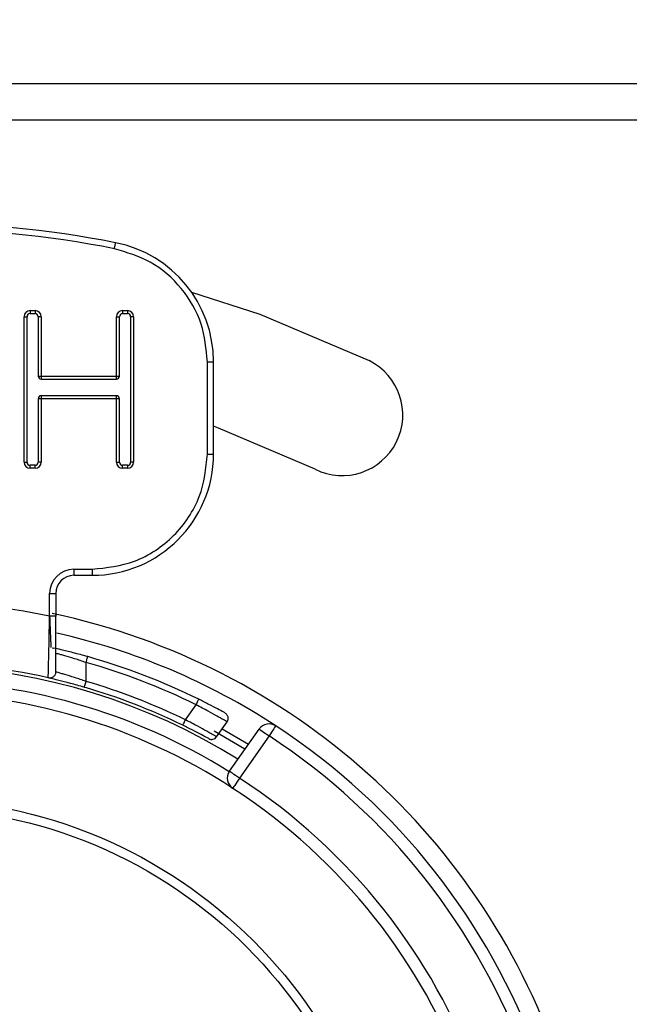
# Model space of a CAD drawing. Header units: millimetres. Extents: x 0 to 844, y -2 to 552.
# Tile 26 of 65: x 660.4 to 665.42, y 176.02 to 184.14. Entities that reach past the tile are written whole.
import ezdxf

# ---------------------------------------------------------------- set-up
doc = ezdxf.new("R2010")
doc.units = ezdxf.units.MM
doc.dimstyles.new('SLDDIMSTYLE2', dxfattribs={"dimtxt": 0.18, "dimasz": 3.175, "dimexe": 0, "dimexo": 0.0625, "dimgap": 0, "dimtad": 0, "dimtih": 1, "dimtoh": 1, "dimdec": 0, "dimrnd": 1e-09, "dimzin": 0, "dimdsep": 46, "dimtxsty": 'Standard', "dimsah": 1, "dimcen": 0.09, "dimadec": 0, "dimazin": 0, "dimtfac": 3.175, "dimtdec": 0, "dimtofl": 0, "dimtmove": 0, "dimatfit": 3, "dimfxl": 1, "dimfrac": 2, "dimtolj": 1, "dimtzin": 0, "dimarcsym": 0})

msp = doc.modelspace()

# ---------------------------------------------------------------- linework, layer by layer
at = {"color": 7, "linetype": 'Continuous', "lineweight": 25}
for p, q in [((778.9041, 183.6083), (653.0218, 183.6083)), ((778.9041, 183.3083), (653.0218, 183.3083)), ((660.487, 181.7376), (660.5284, 181.7376)), ((660.487, 181.7376), (660.487, 181.7126)), ((660.487, 181.7126), (660.5284, 181.7126)), ((660.5284, 181.7376), (660.5284, 181.7126)), ((661.2484, 181.7376), (661.2898, 181.7376)), ((661.2484, 181.7376), (661.2484, 181.7126)), ((661.2484, 181.7126), (661.2898, 181.7126)), ((661.2898, 181.7376), (661.2898, 181.7126)), ((660.437, 180.4876), (660.437, 181.6876)), ((660.437, 181.6876), (660.462, 181.6876)), ((660.462, 180.4876), (660.462, 181.6876)), ((660.5784, 181.6876), (660.5534, 181.6876)), ((660.5534, 181.6876), (660.5534, 181.1983)), ((660.5784, 181.6876), (660.5784, 181.1983)), ((661.1984, 181.1983), (661.1984, 181.6876)), ((661.1984, 181.6876), (661.2234, 181.6876)), ((661.2234, 181.1983), (661.2234, 181.6876)), ((661.3398, 181.6876), (661.3148, 181.6876)), ((661.3148, 181.6876), (661.3148, 180.4876)), ((661.3398, 181.6876), (661.3398, 180.4876)), ((661.9479, 180.5551), (661.9479, 181.316)), ((661.9479, 181.316), (661.9979, 181.316)), ((661.9979, 180.5551), (661.9979, 181.316)), ((660.5534, 181.1983), (660.5784, 181.1983)), ((660.5784, 181.1983), (661.1984, 181.1983)), ((660.5784, 181.1983), (660.5784, 181.1733)), ((660.5784, 181.1733), (661.1984, 181.1733)), ((661.1984, 181.1733), (661.1984, 181.1983)), ((661.1984, 181.1983), (661.2234, 181.1983)), ((660.5784, 181.0113), (660.5534, 181.0113)), ((660.5534, 181.0113), (660.5534, 180.4876)), ((660.5784, 181.0363), (660.5784, 181.0113)), ((661.1984, 181.0363), (660.5784, 181.0363)), ((660.5784, 181.0113), (660.5784, 180.4876)), ((661.1984, 181.0113), (660.5784, 181.0113)), ((661.1984, 181.0113), (661.1984, 181.0363)), ((661.1984, 180.4876), (661.1984, 181.0113)), ((661.2234, 181.0113), (661.1984, 181.0113)), ((661.2234, 180.4876), (661.2234, 181.0113)), ((660.437, 180.4876), (660.462, 180.4876)), ((660.5784, 180.4876), (660.5534, 180.4876)), ((661.1984, 180.4876), (661.2234, 180.4876)), ((661.3398, 180.4876), (661.3148, 180.4876)), ((661.9479, 180.5551), (661.9979, 180.5551)), ((660.487, 180.4376), (660.487, 180.4626)), ((660.5284, 180.4626), (660.487, 180.4626)), ((660.5284, 180.4376), (660.487, 180.4376)), ((660.5284, 180.4376), (660.5284, 180.4626)), ((661.2484, 180.4376), (661.2484, 180.4626)), ((661.2898, 180.4626), (661.2484, 180.4626)), ((661.2898, 180.4376), (661.2484, 180.4376)), ((661.2898, 180.4626), (661.2898, 180.4376)), ((660.8479, 179.6051), (660.9979, 179.6051)), ((660.8479, 179.6051), (660.8479, 179.5551)), ((660.9979, 179.6051), (660.9979, 179.5551)), ((660.8479, 179.5551), (660.9979, 179.5551)), ((660.6479, 179.2187), (660.6479, 179.4051)), ((660.6479, 179.4051), (660.6979, 179.4051)), ((660.6979, 179.4051), (660.6979, 179.2187)), ((660.6679, 178.9577), (660.6685, 178.9579)), ((660.6693, 178.9581), (660.6829, 178.9553)), ((660.9479, 178.6803), (660.9479, 178.8363)), ((661.7672, 178.3634), (661.8543, 178.4878)), ((662.0233, 178.2235), (662.1098, 178.3471)), ((662.0695, 178.2896), (662.2851, 178.1616)), ((662.1297, 177.9396), (662.3736, 178.2879)), ((662.2564, 178.1206), (662.003, 178.2694)), ((662.4555, 178.2306), (662.2116, 177.8823))]:
    msp.add_line(p, q, dxfattribs=at)
at = {"color": 7, "linetype": 'Continuous', "lineweight": 25, "flags": 128}
for points in [[(661.1818, 182.248), (661.1837, 182.2576), (661.1855, 182.2668), (661.1872, 182.2753), (661.1886, 182.2827), (661.1898, 182.2888), (661.1907, 182.2934), (661.1913, 182.2962), (661.1915, 182.2971)], [(661.8167, 181.8902), (662.3789, 181.7094), (663.2795, 181.325)], [(662.8346, 180.4294), (662.04, 180.7686), (661.9979, 180.7836)], [(662.3736, 178.2879), (662.3752, 178.2868), (662.3798, 178.2836), (662.3874, 178.2783), (662.3976, 178.2711), (662.41, 178.2625), (662.4242, 178.2525), (662.4395, 178.2418), (662.4555, 178.2306)], [(662.5103, 178.3143), (662.5092, 178.3126), (662.5061, 178.3079), (662.501, 178.3002), (662.4942, 178.2898), (662.4859, 178.2771), (662.4765, 178.2626), (662.4662, 178.2469), (662.4555, 178.2306)], [(662.2116, 177.8823), (662.1956, 177.8935), (662.1803, 177.9042), (662.1661, 177.9141), (662.1537, 177.9228), (662.1435, 177.93), (662.1359, 177.9353), (662.1313, 177.9385), (662.1297, 177.9396)], [(662.2116, 177.8823), (662.201, 177.8659), (662.1907, 177.8502), (662.1813, 177.8357), (662.173, 177.823), (662.1663, 177.8126), (662.1612, 177.8048), (662.1581, 177.8001), (662.1571, 177.7985)]]:
    msp.add_lwpolyline(points, dxfattribs=at)
at = {"color": 7, "linetype": 'Continuous', "lineweight": 25}
for radius in [4, 3.925]:
    msp.add_circle((659.4979, 173.7126), radius, dxfattribs=at)
for centre, radius, start, end in [((659.4979, 173.7126), 8.75, 78.84006, 101.15994), ((659.4979, 173.7126), 8.7, 78.84006, 101.15994), ((660.9979, 181.316), 1, 0, 78.84006), ((660.487, 181.6876), 0.05, 90, 180), ((660.487, 181.6876), 0.025, 90, 180), ((660.5284, 181.6876), 0.05, 360, 90), ((660.5284, 181.6876), 0.025, 0, 90), ((661.2484, 181.6876), 0.05, 90, 180), ((661.2484, 181.6876), 0.025, 90, 180), ((661.2898, 181.6876), 0.05, 360, 90), ((661.2898, 181.6876), 0.025, 0, 90), ((663.0571, 180.8772), 0.5, 243.58332, 63.58332), ((660.5784, 181.1983), 0.025, 180, 270), ((661.1984, 181.1983), 0.025, 270, 0), ((660.5784, 181.0113), 0.025, 90, 180), ((661.1984, 181.0113), 0.025, 0, 90), ((660.487, 180.4876), 0.05, 180, 270), ((660.487, 180.4876), 0.025, 180, 270), ((660.5284, 180.4876), 0.05, 270, 360), ((660.5284, 180.4876), 0.025, 270, 360), ((660.9979, 180.5551), 1, 270, 360), ((661.2484, 180.4876), 0.05, 180, 270), ((661.2484, 180.4876), 0.025, 180, 270), ((661.2898, 180.4876), 0.05, 270, 360), ((661.2898, 180.4876), 0.025, 270, 360), ((660.8479, 179.4051), 0.2, 90, 180), ((660.8479, 179.4051), 0.15, 90, 180), ((659.4979, 173.7126), 5.625, 78.20302, 101.79698), ((659.4979, 173.7126), 5.65, 318.36685, 78.0432), ((659.4979, 173.7126), 5.5, 56.79049, 77.30571), ((659.4979, 173.7126), 5.375, 63.73547, 74.1988), ((659.4979, 173.7126), 5.125, 77.16041, 102.83959), ((659.4979, 173.7126), 5.325, 63.73547, 74.1988), ((659.4979, 173.7126), 5.125, 63.99074, 73.72826), ((659.4979, 173.7126), 5.175, 63.99074, 73.72826), ((659.4979, 173.7126), 4.875, 56.94351, 90), ((659.4979, 173.7126), 5.5, 123.20951, 56.79049), ((662.4555, 178.2306), 0.1, 56.79049, 145), ((659.4979, 173.7126), 5.4, 123.20951, 56.79049), ((659.4979, 173.7126), 4.975, 123.05649, 56.94351), ((662.2116, 177.8823), 0.1, 145, 236.94351), ((659.4979, 173.7126), 4.875, 123.05649, 56.94351)]:
    msp.add_arc(centre, radius, start, end, dxfattribs=at)
at = {"color": 8, "linetype": 'Continuous', "lineweight": 25}
for radius, start, end in [(5.1, 58.02035, 116.53973), (4.975, 58.0952, 90)]:
    msp.add_arc((659.4979, 173.7126), radius, start, end, dxfattribs=at)
at = {"color": 7, "linetype": 'Continuous', "lineweight": 25}
for points, knots in [([(661.9479, 181.316), (661.9376, 181.4217), (661.9164, 181.6397), (661.7457, 181.9307), (661.4932, 182.1545), (661.2835, 182.2175), (661.1818, 182.248)], [0, 0, 0, 0, 0.242455, 0.5, 0.757544, 1, 1, 1, 1]), ([(660.9979, 179.6051), (661.1174, 179.6178), (661.3018, 179.6375), (661.5232, 179.7558), (661.6743, 179.8785), (661.7971, 180.0297), (661.9154, 180.2511), (661.9352, 180.4356), (661.9479, 180.5551)], [0, 0, 0, 0, 0.239444, 0.369631, 0.5, 0.630189, 0.760558, 1, 1, 1, 1]), ([(660.6368, 178.7094), (660.6369, 178.7164), (660.637, 178.7271), (660.6387, 178.792), (660.6404, 178.8662), (660.6422, 178.9348), (660.6429, 178.9758), (660.6429, 178.9771), (660.643, 178.982), (660.6432, 179.0008), (660.6446, 179.0765), (660.6464, 179.1557), (660.6479, 179.2187)], [0, 0, 0, 0, 0.239767, 0.368365, 0.502602, 0.680422, 0.680593, 0.68202, 0.686074, 0.70156, 0.762052, 1, 1, 1, 1]), ([(660.6979, 179.2187), (660.6972, 179.2187), (660.6957, 179.2187), (660.6841, 179.2187), (660.6676, 179.2187), (660.6545, 179.2187), (660.6479, 179.2187)], [0, 0, 0, 0, 0.249983, 0.500047, 0.750013, 1, 1, 1, 1]), ([(660.6479, 179.2187), (660.6488, 179.1958), (660.6499, 179.1661), (660.6513, 179.1343), (660.6531, 179.0935), (660.655, 179.0461), (660.6568, 179.0025), (660.6582, 178.9698), (660.6585, 178.9643), (660.6587, 178.9607)], [0, 0, 0, 0, 0.17252, 0.22367, 0.251305, 0.501079, 0.633912, 0.761364, 1, 1, 1, 1]), ([(660.6979, 178.7582), (660.6979, 178.7599), (660.6979, 178.7633), (660.6979, 178.8006), (660.6979, 178.8866), (660.6979, 179.0399), (660.6979, 179.1591), (660.6979, 179.2187)], [0, 0, 0, 0, 0.1253624, 0.2507318, 0.5002822, 0.7500587, 1, 1, 1, 1]), ([(660.9615, 178.8844), (660.921, 178.8956), (660.8413, 178.9176), (660.739, 178.9425), (660.7016, 178.951), (660.6839, 178.9551)], [0, 0, 0, 0, 0.3513876, 0.6911862, 1, 1, 1, 1]), ([(660.9479, 178.8363), (660.916, 178.8469), (660.8523, 178.868), (660.7822, 178.8886), (660.7396, 178.9006), (660.7158, 178.9071), (660.7007, 178.9111), (660.6988, 178.9116), (660.6979, 178.9119)], [0, 0, 0, 0, 0.250537, 0.5001429, 0.6277662, 0.7534157, 0.8773836, 1, 1, 1, 1]), ([(660.9479, 178.8363), (660.9497, 178.8426), (660.9533, 178.8552), (660.9578, 178.8711), (660.9609, 178.8823), (660.9613, 178.8837), (660.9615, 178.8844)], [0, 0, 0, 0, 0.250005, 0.500025, 0.750014, 1, 1, 1, 1]), ([(660.6979, 178.7582), (660.6977, 178.7544), (660.6972, 178.7469), (660.6933, 178.7363), (660.6873, 178.7267), (660.6794, 178.7187), (660.6698, 178.7127), (660.6592, 178.709), (660.6479, 178.7076), (660.6405, 178.7088), (660.6368, 178.7094)], [0, 0, 0, 0, 0.124995, 0.249992, 0.374989, 0.500004, 0.624999, 0.749991, 0.874989, 1, 1, 1, 1]), ([(660.9339, 178.6323), (660.8947, 178.6434), (660.8169, 178.6655), (660.7183, 178.6903), (660.65, 178.7064), (660.6412, 178.7084), (660.6368, 178.7094)], [0, 0, 0, 0, 0.25618, 0.508094, 0.756088, 1, 1, 1, 1]), ([(660.9479, 178.6803), (660.9159, 178.6912), (660.8522, 178.7129), (660.7821, 178.7342), (660.7395, 178.7465), (660.7158, 178.7532), (660.7007, 178.7574), (660.6988, 178.7579), (660.6979, 178.7582)], [0, 0, 0, 0, 0.25139, 0.5013219, 0.6286276, 0.7539576, 0.8776287, 1, 1, 1, 1]), ([(660.9339, 178.6323), (660.9341, 178.633), (660.9345, 178.6344), (660.9378, 178.6455), (660.9424, 178.6614), (660.9461, 178.674), (660.9479, 178.6803)], [0, 0, 0, 0, 0.24999, 0.499979, 0.749998, 1, 1, 1, 1]), ([(661.8543, 178.4878), (661.8572, 178.4937), (661.863, 178.5054), (661.8703, 178.5202), (661.8754, 178.5306), (661.8761, 178.532), (661.8764, 178.5326)], [0, 0, 0, 0, 0.249997, 0.500023, 0.750011, 1, 1, 1, 1]), ([(662.093, 178.4196), (662.0898, 178.4214), (662.0833, 178.425), (662.0333, 178.4522), (661.9619, 178.4899), (661.9049, 178.5184), (661.8764, 178.5326)], [0, 0, 0, 0, 0.24912, 0.498648, 0.748975, 1, 1, 1, 1]), ([(662.1098, 178.3471), (662.1088, 178.3477), (662.1066, 178.349), (662.0898, 178.3587), (662.0638, 178.3735), (662.0211, 178.3976), (661.9521, 178.4357), (661.8884, 178.4696), (661.8543, 178.4878)], [0, 0, 0, 0, 0.132983, 0.265193, 0.396667, 0.527478, 0.74712, 1, 1, 1, 1]), ([(661.7453, 178.3185), (661.7456, 178.3192), (661.7463, 178.3205), (661.7514, 178.3309), (661.7586, 178.3458), (661.7644, 178.3576), (661.7672, 178.3634)], [0, 0, 0, 0, 0.249989, 0.499972, 0.749986, 1, 1, 1, 1]), ([(662.0233, 178.2235), (662.0222, 178.2241), (662.0201, 178.2253), (662.0034, 178.2349), (661.9776, 178.2495), (661.935, 178.2735), (661.8658, 178.3114), (661.8016, 178.3453), (661.7672, 178.3634)], [0, 0, 0, 0, 0.13238, 0.263944, 0.394747, 0.524836, 0.745738, 1, 1, 1, 1]), ([(662.1098, 178.3471), (662.1117, 178.3501), (662.1153, 178.3561), (662.1183, 178.3662), (662.1192, 178.3767), (662.1179, 178.3872), (662.1145, 178.3972), (662.109, 178.4062), (662.1019, 178.414), (662.096, 178.4177), (662.093, 178.4196)], [0, 0, 0, 0, 0.124988, 0.2499989, 0.3750016, 0.5000063, 0.624995, 0.7500025, 0.8749987, 1, 1, 1, 1]), ([(661.9583, 178.2083), (661.9552, 178.2101), (661.9488, 178.2135), (661.9, 178.2399), (661.8297, 178.2767), (661.7734, 178.3046), (661.7453, 178.3185)], [0, 0, 0, 0, 0.25068, 0.500864, 0.750524, 1, 1, 1, 1]), ([(661.9583, 178.2083), (661.964, 178.206), (661.9753, 178.2013), (661.9939, 178.2025), (662.0112, 178.2097), (662.0193, 178.2189), (662.0233, 178.2235)], [0, 0, 0, 0, 0.249999, 0.500012, 0.749994, 1, 1, 1, 1])]:
    msp.add_open_spline(points, degree=3, knots=knots, dxfattribs=at)

# ---------------------------------------------------------------- leaders
at = {"color": 1, "linetype": 'Continuous', "lineweight": 0}
msp.add_leader([(644.9504, 181.3645), (666.1331, 217.0008), (669.3081, 217.0008)], dimstyle='SLDDIMSTYLE2', dxfattribs=at)

doc.saveas('drawing.dxf')
